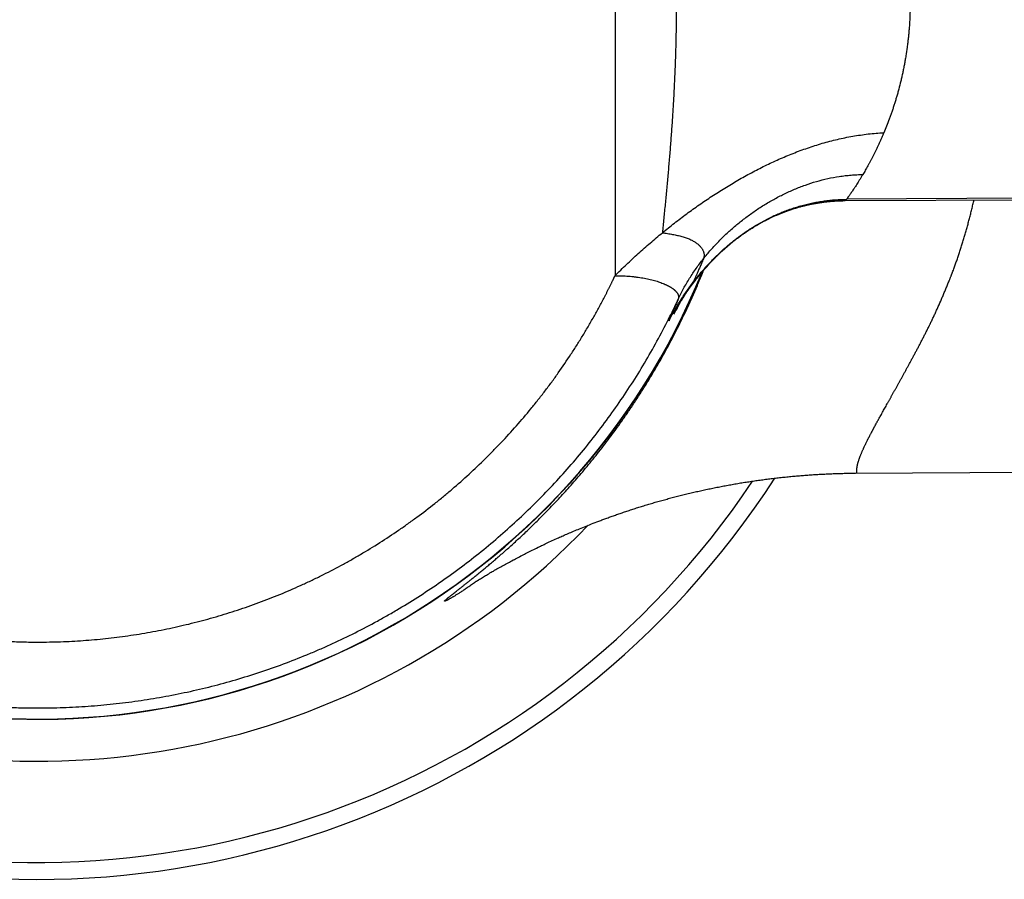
# Model space of a CAD drawing. Header units: millimetres. Extents: x -9 to 371, y -43 to 401.
# Tile 16 of 32: x 217 to 246, y 65 to 90. Entities that reach past the tile are written whole.
import ezdxf

# ---------------------------------------------------------------- set-up
doc = ezdxf.new("R2010")
doc.units = ezdxf.units.MM
doc.header["$LTSCALE"] = 23.1
doc.layers.get('0').update_dxf_attribs({"linetype": 'CONTINUOUS'})

msp = doc.modelspace()

# ---------------------------------------------------------------- linework, layer by layer
at = {"color": 9, "linetype": 'CONTINUOUS'}
for p, q in [((234.904, 98.689), (234.904, 82.473)), ((318.305, 85.233), (241.768, 84.736)), ((236.774, 81.573), (236.779, 81.581))]:
    msp.add_line(p, q, dxfattribs=at)
at = {"color": 7, "linetype": 'CONTINUOUS'}
for p, q in [((241.724, 84.697), (318.31, 85.071)), ((241.074, 84.652), (241.091, 84.654)), ((241.091, 84.654), (241.109, 84.657)), ((241.109, 84.657), (241.127, 84.659)), ((241.127, 84.659), (241.145, 84.661)), ((241.145, 84.661), (241.162, 84.663)), ((241.162, 84.663), (241.18, 84.665)), ((241.18, 84.665), (241.197, 84.667)), ((241.197, 84.667), (241.215, 84.669)), ((241.215, 84.669), (241.232, 84.671)), ((241.232, 84.671), (241.249, 84.672)), ((241.249, 84.672), (241.266, 84.674)), ((241.266, 84.674), (241.283, 84.676)), ((241.283, 84.676), (241.309, 84.678)), ((241.309, 84.678), (241.334, 84.68)), ((241.334, 84.68), (241.36, 84.682)), ((241.36, 84.682), (241.385, 84.684)), ((241.385, 84.684), (241.41, 84.686)), ((241.41, 84.686), (241.435, 84.687)), ((241.435, 84.687), (241.46, 84.689)), ((241.46, 84.689), (241.485, 84.69)), ((241.485, 84.69), (241.51, 84.691)), ((241.51, 84.691), (241.535, 84.692)), ((241.535, 84.692), (241.559, 84.693)), ((241.559, 84.693), (241.584, 84.694)), ((241.584, 84.694), (241.609, 84.695)), ((241.609, 84.695), (241.634, 84.696)), ((241.634, 84.696), (241.658, 84.696)), ((241.658, 84.696), (241.683, 84.697)), ((241.683, 84.697), (241.699, 84.697)), ((241.699, 84.697), (241.724, 84.697)), ((239.917, 84.359), (239.943, 84.368)), ((239.943, 84.368), (239.969, 84.378)), ((239.969, 84.378), (239.995, 84.388)), ((239.995, 84.388), (240.022, 84.397)), ((240.022, 84.397), (240.049, 84.407)), ((240.049, 84.407), (240.076, 84.416)), ((240.076, 84.416), (240.104, 84.426)), ((240.104, 84.426), (240.131, 84.435)), ((240.131, 84.435), (240.159, 84.444)), ((240.159, 84.444), (240.186, 84.453)), ((240.186, 84.453), (240.214, 84.462)), ((240.214, 84.462), (240.241, 84.47)), ((240.241, 84.47), (240.268, 84.478)), ((240.268, 84.478), (240.295, 84.486)), ((240.295, 84.486), (240.322, 84.494)), ((240.322, 84.494), (240.348, 84.502)), ((240.348, 84.502), (240.374, 84.509)), ((240.374, 84.509), (240.4, 84.516)), ((240.4, 84.516), (240.426, 84.523)), ((240.426, 84.523), (240.451, 84.53)), ((240.451, 84.53), (240.475, 84.536)), ((240.475, 84.536), (240.5, 84.542)), ((240.5, 84.542), (240.524, 84.548)), ((240.524, 84.548), (240.547, 84.554)), ((240.547, 84.554), (240.571, 84.56)), ((240.571, 84.56), (240.594, 84.565)), ((240.594, 84.565), (240.616, 84.57)), ((240.616, 84.57), (240.639, 84.575)), ((240.639, 84.575), (240.661, 84.58)), ((240.661, 84.58), (240.682, 84.585)), ((240.682, 84.585), (240.704, 84.589)), ((240.704, 84.589), (240.725, 84.594)), ((240.725, 84.594), (240.746, 84.598)), ((240.746, 84.598), (240.767, 84.602)), ((240.767, 84.602), (240.787, 84.606)), ((240.787, 84.606), (240.808, 84.61)), ((240.808, 84.61), (240.828, 84.613)), ((240.828, 84.613), (240.848, 84.617)), ((240.848, 84.617), (240.867, 84.62)), ((240.867, 84.62), (240.887, 84.624)), ((240.887, 84.624), (240.906, 84.627)), ((240.906, 84.627), (240.925, 84.63)), ((240.925, 84.63), (240.944, 84.633)), ((240.944, 84.633), (240.963, 84.636)), ((240.963, 84.636), (240.982, 84.639)), ((240.982, 84.639), (241.001, 84.642)), ((241.001, 84.642), (241.019, 84.644)), ((241.019, 84.644), (241.037, 84.647)), ((241.037, 84.647), (241.055, 84.65)), ((241.055, 84.65), (241.074, 84.652)), ((239.282, 84.066), (239.299, 84.075)), ((239.299, 84.075), (239.316, 84.085)), ((239.316, 84.085), (239.333, 84.094)), ((239.333, 84.094), (239.351, 84.103)), ((239.351, 84.103), (239.368, 84.112)), ((239.368, 84.112), (239.386, 84.121)), ((239.386, 84.121), (239.404, 84.131)), ((239.404, 84.131), (239.423, 84.14)), ((239.423, 84.14), (239.441, 84.149)), ((239.441, 84.149), (239.46, 84.158)), ((239.46, 84.158), (239.479, 84.168)), ((239.479, 84.168), (239.498, 84.177)), ((239.498, 84.177), (239.517, 84.186)), ((239.517, 84.186), (239.537, 84.196)), ((239.537, 84.196), (239.556, 84.205)), ((239.556, 84.205), (239.576, 84.214)), ((239.576, 84.214), (239.597, 84.224)), ((239.597, 84.224), (239.617, 84.233)), ((239.617, 84.233), (239.638, 84.243)), ((239.638, 84.243), (239.66, 84.252)), ((239.66, 84.252), (239.681, 84.262)), ((239.681, 84.262), (239.703, 84.271)), ((239.703, 84.271), (239.725, 84.281)), ((239.725, 84.281), (239.748, 84.29)), ((239.748, 84.29), (239.771, 84.3)), ((239.771, 84.3), (239.794, 84.31)), ((239.794, 84.31), (239.818, 84.32)), ((239.818, 84.32), (239.842, 84.329)), ((239.842, 84.329), (239.867, 84.339)), ((239.867, 84.339), (239.892, 84.349)), ((239.892, 84.349), (239.917, 84.359)), ((238.791, 83.767), (238.812, 83.782)), ((238.812, 83.782), (238.834, 83.796)), ((238.863, 83.815), (238.884, 83.83)), ((238.884, 83.83), (238.906, 83.844)), ((238.906, 83.844), (238.928, 83.858)), ((238.928, 83.858), (238.951, 83.872)), ((238.951, 83.872), (238.973, 83.886)), ((238.973, 83.886), (238.995, 83.9)), ((238.995, 83.9), (239.018, 83.914)), ((239.018, 83.914), (239.041, 83.928)), ((239.041, 83.928), (239.056, 83.937)), ((239.056, 83.937), (239.072, 83.947)), ((239.072, 83.947), (239.087, 83.956)), ((239.087, 83.956), (239.103, 83.965)), ((239.103, 83.965), (239.118, 83.974)), ((239.118, 83.974), (239.134, 83.984)), ((239.134, 83.984), (239.15, 83.993)), ((239.15, 83.993), (239.166, 84.002)), ((239.166, 84.002), (239.182, 84.011)), ((239.182, 84.011), (239.199, 84.02)), ((239.199, 84.02), (239.215, 84.029)), ((239.215, 84.029), (239.231, 84.039)), ((239.231, 84.039), (239.248, 84.048)), ((239.248, 84.048), (239.265, 84.057)), ((239.265, 84.057), (239.282, 84.066)), ((238.396, 83.475), (238.416, 83.491)), ((238.416, 83.491), (238.437, 83.507)), ((238.437, 83.507), (238.457, 83.523)), ((238.457, 83.523), (238.478, 83.539)), ((238.478, 83.539), (238.498, 83.555)), ((238.498, 83.555), (238.519, 83.571)), ((238.519, 83.571), (238.539, 83.587)), ((238.539, 83.587), (238.56, 83.602)), ((238.56, 83.602), (238.58, 83.618)), ((238.58, 83.618), (238.601, 83.633)), ((238.601, 83.633), (238.622, 83.648)), ((238.622, 83.648), (238.643, 83.663)), ((238.643, 83.663), (238.664, 83.679)), ((238.664, 83.679), (238.685, 83.694)), ((238.685, 83.694), (238.706, 83.708)), ((238.706, 83.708), (238.727, 83.723)), ((238.727, 83.723), (238.748, 83.738)), ((238.748, 83.738), (238.769, 83.753)), ((238.769, 83.753), (238.791, 83.767)), ((238.063, 83.187), (238.076, 83.199)), ((238.076, 83.199), (238.096, 83.217)), ((238.096, 83.217), (238.116, 83.235)), ((238.116, 83.235), (238.136, 83.253)), ((238.136, 83.253), (238.155, 83.271)), ((238.155, 83.271), (238.175, 83.288)), ((238.175, 83.288), (238.195, 83.306)), ((238.195, 83.306), (238.215, 83.323)), ((238.215, 83.323), (238.235, 83.341)), ((238.235, 83.341), (238.255, 83.358)), ((238.255, 83.358), (238.275, 83.375)), ((238.275, 83.375), (238.295, 83.392)), ((238.295, 83.392), (238.315, 83.409)), ((238.315, 83.409), (238.335, 83.425)), ((238.335, 83.425), (238.356, 83.442)), ((238.356, 83.442), (238.376, 83.458)), ((238.376, 83.458), (238.396, 83.475)), ((237.773, 82.9), (237.792, 82.92)), ((237.792, 82.92), (237.811, 82.94)), ((237.811, 82.94), (237.83, 82.96)), ((237.83, 82.96), (237.849, 82.979)), ((237.849, 82.979), (237.868, 82.999)), ((237.868, 82.999), (237.888, 83.018)), ((237.888, 83.018), (237.907, 83.037)), ((237.907, 83.037), (237.926, 83.056)), ((237.926, 83.056), (237.946, 83.075)), ((237.946, 83.075), (237.965, 83.094)), ((237.965, 83.094), (237.985, 83.113)), ((237.985, 83.113), (238.004, 83.132)), ((238.004, 83.132), (238.024, 83.15)), ((238.024, 83.15), (238.044, 83.169)), ((238.044, 83.169), (238.063, 83.187)), ((237.498, 82.595), (237.515, 82.615)), ((237.515, 82.615), (237.533, 82.636)), ((237.533, 82.636), (237.551, 82.656)), ((237.551, 82.656), (237.568, 82.677)), ((237.568, 82.677), (237.586, 82.697)), ((237.586, 82.697), (237.604, 82.718)), ((237.604, 82.718), (237.623, 82.738)), ((237.623, 82.738), (237.641, 82.759)), ((237.641, 82.759), (237.66, 82.779)), ((237.66, 82.779), (237.678, 82.799)), ((237.678, 82.799), (237.697, 82.82)), ((237.697, 82.82), (237.716, 82.84)), ((237.716, 82.84), (237.735, 82.86)), ((237.735, 82.86), (237.754, 82.88)), ((237.754, 82.88), (237.773, 82.9)), ((237.263, 82.304), (237.279, 82.325)), ((237.279, 82.325), (237.296, 82.347)), ((237.296, 82.347), (237.314, 82.369)), ((237.314, 82.369), (237.327, 82.386)), ((237.327, 82.386), (237.341, 82.404)), ((237.341, 82.404), (237.356, 82.422)), ((237.356, 82.422), (237.37, 82.44)), ((237.37, 82.44), (237.385, 82.459)), ((237.385, 82.459), (237.4, 82.477)), ((237.4, 82.477), (237.416, 82.497)), ((237.416, 82.497), (237.432, 82.516)), ((237.432, 82.516), (237.448, 82.535)), ((237.448, 82.535), (237.465, 82.555)), ((237.465, 82.555), (237.481, 82.575)), ((237.481, 82.575), (237.498, 82.595)), ((237.051, 82.012), (237.066, 82.033)), ((237.066, 82.033), (237.079, 82.052)), ((237.079, 82.052), (237.092, 82.071)), ((237.092, 82.071), (237.106, 82.09)), ((237.106, 82.09), (237.12, 82.109)), ((237.12, 82.109), (237.134, 82.13)), ((237.134, 82.13), (237.149, 82.15)), ((237.149, 82.15), (237.165, 82.172)), ((237.165, 82.172), (237.181, 82.194)), ((237.181, 82.194), (237.194, 82.211)), ((237.194, 82.211), (237.208, 82.23)), ((237.208, 82.23), (237.221, 82.248)), ((237.221, 82.248), (237.236, 82.268)), ((237.236, 82.268), (237.248, 82.283)), ((237.248, 82.283), (237.263, 82.304)), ((236.868, 81.732), (236.88, 81.751)), ((236.88, 81.751), (236.893, 81.771)), ((236.893, 81.771), (236.906, 81.792)), ((236.906, 81.792), (236.917, 81.81)), ((236.917, 81.81), (236.93, 81.829)), ((236.93, 81.829), (236.942, 81.849)), ((236.942, 81.849), (236.956, 81.87)), ((236.956, 81.87), (236.969, 81.891)), ((236.969, 81.891), (236.984, 81.912)), ((236.984, 81.912), (236.996, 81.931)), ((236.996, 81.931), (237.009, 81.951)), ((237.009, 81.951), (237.023, 81.97)), ((237.023, 81.97), (237.037, 81.991)), ((237.037, 81.991), (237.051, 82.012)), ((236.774, 81.573), (236.775, 81.575)), ((236.775, 81.575), (236.779, 81.582)), ((236.779, 81.582), (236.785, 81.592)), ((236.785, 81.592), (236.793, 81.606)), ((236.793, 81.606), (236.802, 81.622)), ((236.802, 81.622), (236.813, 81.64)), ((236.813, 81.64), (236.823, 81.658)), ((236.823, 81.658), (236.834, 81.675)), ((236.834, 81.675), (236.845, 81.694)), ((236.845, 81.694), (236.857, 81.714)), ((236.857, 81.714), (236.868, 81.732)), ((242.033, 76.62), (368.4, 77.34)), ((233.949, 75.012), (233.998, 75.031)), ((233.998, 75.031), (234.048, 75.051)), ((234.048, 75.051), (234.099, 75.072)), ((234.099, 75.072), (234.15, 75.092)), ((234.15, 75.092), (234.203, 75.113)), ((234.203, 75.113), (234.257, 75.134)), ((234.257, 75.134), (234.312, 75.155)), ((233.261, 74.719), (233.295, 74.734)), ((233.295, 74.734), (233.33, 74.749)), ((233.33, 74.749), (233.365, 74.765)), ((233.365, 74.765), (233.401, 74.781)), ((233.401, 74.781), (233.438, 74.797)), ((233.438, 74.797), (233.476, 74.813)), ((233.476, 74.813), (233.514, 74.83)), ((233.514, 74.83), (233.554, 74.847)), ((233.554, 74.847), (233.594, 74.864)), ((233.594, 74.864), (233.635, 74.881)), ((233.635, 74.881), (233.677, 74.899)), ((233.677, 74.899), (233.72, 74.917)), ((233.72, 74.917), (233.764, 74.935)), ((233.764, 74.935), (233.809, 74.954)), ((233.809, 74.954), (233.854, 74.973)), ((233.854, 74.973), (233.901, 74.992)), ((233.901, 74.992), (233.949, 75.012)), ((232.623, 74.421), (232.657, 74.438)), ((232.657, 74.438), (232.691, 74.454)), ((232.691, 74.454), (232.726, 74.471)), ((232.726, 74.471), (232.762, 74.488)), ((232.762, 74.488), (232.799, 74.506)), ((232.799, 74.506), (232.837, 74.524)), ((232.837, 74.524), (232.876, 74.542)), ((232.876, 74.542), (232.916, 74.561)), ((232.916, 74.561), (232.956, 74.58)), ((232.956, 74.58), (232.999, 74.599)), ((232.999, 74.599), (233.042, 74.619)), ((233.042, 74.619), (233.086, 74.64)), ((233.086, 74.64), (233.132, 74.661)), ((233.195, 74.689), (233.228, 74.704)), ((233.228, 74.704), (233.261, 74.719)), ((232.072, 74.144), (232.113, 74.165)), ((232.113, 74.165), (232.146, 74.183)), ((232.146, 74.183), (232.181, 74.2)), ((232.181, 74.2), (232.216, 74.218)), ((232.216, 74.218), (232.253, 74.237)), ((232.253, 74.237), (232.29, 74.256)), ((232.29, 74.256), (232.328, 74.276)), ((232.328, 74.276), (232.368, 74.295)), ((232.368, 74.295), (232.409, 74.316)), ((232.409, 74.316), (232.451, 74.337)), ((232.451, 74.337), (232.494, 74.358)), ((232.494, 74.358), (232.537, 74.379)), ((232.537, 74.379), (232.58, 74.4)), ((232.58, 74.4), (232.623, 74.421)), ((231.514, 73.842), (231.552, 73.863)), ((231.552, 73.863), (231.587, 73.883)), ((231.587, 73.883), (231.623, 73.903)), ((231.623, 73.903), (231.661, 73.924)), ((231.661, 73.924), (231.7, 73.945)), ((231.7, 73.945), (231.735, 73.964)), ((231.735, 73.964), (231.771, 73.984)), ((231.771, 73.984), (231.809, 74.004)), ((231.809, 74.004), (231.848, 74.025)), ((231.848, 74.025), (231.888, 74.047)), ((231.888, 74.047), (231.922, 74.065)), ((231.922, 74.065), (231.958, 74.084)), ((231.958, 74.084), (231.995, 74.104)), ((231.995, 74.104), (232.033, 74.124)), ((232.033, 74.124), (232.072, 74.144)), ((231.001, 73.543), (231.033, 73.563)), ((231.033, 73.563), (231.064, 73.581)), ((231.064, 73.581), (231.096, 73.6)), ((231.096, 73.6), (231.128, 73.619)), ((231.128, 73.619), (231.162, 73.639)), ((231.162, 73.639), (231.197, 73.66)), ((231.197, 73.66), (231.233, 73.681)), ((231.233, 73.681), (231.265, 73.7)), ((231.265, 73.7), (231.299, 73.719)), ((231.299, 73.719), (231.333, 73.739)), ((231.333, 73.739), (231.368, 73.759)), ((231.368, 73.759), (231.404, 73.78)), ((231.404, 73.78), (231.442, 73.801)), ((231.442, 73.801), (231.477, 73.821)), ((231.477, 73.821), (231.514, 73.842)), ((230.723, 73.37), (230.727, 73.372)), ((230.727, 73.372), (230.739, 73.38)), ((230.739, 73.38), (230.758, 73.392)), ((230.758, 73.392), (230.78, 73.406)), ((230.78, 73.406), (230.803, 73.421)), ((230.803, 73.421), (230.827, 73.436)), ((230.827, 73.436), (230.853, 73.452)), ((230.853, 73.452), (230.881, 73.47)), ((230.881, 73.47), (230.911, 73.488)), ((230.911, 73.488), (230.942, 73.507)), ((230.942, 73.507), (230.974, 73.526)), ((230.974, 73.526), (231.001, 73.543))]:
    msp.add_line(p, q, dxfattribs=at)
for points in [[(238.834, 83.796), (238.855, 83.811), (238.863, 83.815)], [(234.312, 75.155), (234.369, 75.177), (234.397, 75.188), (234.426, 75.198), (234.455, 75.209), (234.484, 75.22), (234.513, 75.231), (234.543, 75.243), (234.573, 75.254), (234.603, 75.265), (234.634, 75.276), (234.665, 75.287), (234.696, 75.299), (234.727, 75.31), (234.758, 75.321), (234.79, 75.333), (234.822, 75.344), (234.854, 75.356), (234.887, 75.367), (234.919, 75.379), (234.952, 75.39), (234.985, 75.402), (235.018, 75.413), (235.052, 75.425), (235.086, 75.436), (235.12, 75.448), (235.154, 75.46), (235.188, 75.471), (235.222, 75.483), (235.257, 75.494), (235.292, 75.506), (235.327, 75.517), (235.362, 75.529), (235.398, 75.541), (235.433, 75.552), (235.469, 75.564), (235.505, 75.575), (235.541, 75.587), (235.577, 75.598), (235.614, 75.61), (235.65, 75.621), (235.687, 75.633), (235.723, 75.644), (235.76, 75.655), (235.797, 75.667), (235.835, 75.678), (235.872, 75.689), (235.909, 75.7), (235.947, 75.712), (235.985, 75.723), (236.022, 75.734), (236.06, 75.745), (236.098, 75.756), (236.136, 75.767), (236.175, 75.778), (236.213, 75.789), (236.251, 75.8), (236.29, 75.811), (236.329, 75.821), (236.368, 75.832), (236.406, 75.843), (236.445, 75.853), (236.484, 75.864), (236.523, 75.874), (236.562, 75.885), (236.602, 75.895), (236.641, 75.905), (236.68, 75.916), (236.72, 75.926), (236.759, 75.936), (236.799, 75.946), (236.838, 75.956), (236.878, 75.966), (236.918, 75.976), (236.958, 75.986), (236.997, 75.996), (237.037, 76.005), (237.077, 76.015), (237.117, 76.024), (237.157, 76.034), (237.197, 76.043), (237.237, 76.053), (237.278, 76.062), (237.318, 76.071), (237.358, 76.08), (237.398, 76.089), (237.439, 76.098), (237.479, 76.107), (237.52, 76.116), (237.56, 76.125), (237.601, 76.134), (237.641, 76.142), (237.682, 76.151), (237.722, 76.159), (237.763, 76.168), (237.804, 76.176), (237.845, 76.184), (237.885, 76.193), (237.926, 76.201), (237.967, 76.209), (238.008, 76.217), (238.049, 76.225), (238.09, 76.233), (238.13, 76.24), (238.171, 76.248), (238.212, 76.256), (238.254, 76.263), (238.295, 76.271), (238.336, 76.278), (238.377, 76.285), (238.418, 76.293), (238.459, 76.3), (238.5, 76.307), (238.541, 76.314), (238.583, 76.321), (238.624, 76.328), (238.665, 76.334), (238.706, 76.341), (238.748, 76.348), (238.789, 76.354), (238.83, 76.361), (238.872, 76.367), (238.913, 76.373), (238.954, 76.379), (238.996, 76.386), (239.037, 76.392), (239.079, 76.398), (239.12, 76.404), (239.162, 76.409), (239.203, 76.415), (239.245, 76.421), (239.286, 76.426), (239.328, 76.432), (239.369, 76.437), (239.411, 76.443), (239.452, 76.448), (239.494, 76.453), (239.536, 76.458), (239.577, 76.463), (239.619, 76.468), (239.66, 76.473), (239.702, 76.478), (239.744, 76.483), (239.785, 76.487), (239.827, 76.492), (239.869, 76.497), (239.91, 76.501), (239.952, 76.505), (239.994, 76.51), (240.035, 76.514), (240.077, 76.518), (240.119, 76.522), (240.161, 76.526), (240.202, 76.53), (240.244, 76.533), (240.286, 76.537), (240.328, 76.541), (240.369, 76.544), (240.411, 76.548), (240.453, 76.551), (240.494, 76.554), (240.536, 76.557), (240.578, 76.561), (240.62, 76.564), (240.661, 76.567), (240.703, 76.57), (240.745, 76.572), (240.787, 76.575), (240.828, 76.578), (240.87, 76.58), (240.912, 76.583), (240.953, 76.585), (240.995, 76.588), (241.037, 76.59), (241.079, 76.592), (241.12, 76.594), (241.162, 76.596), (241.204, 76.598), (241.245, 76.6), (241.287, 76.602), (241.328, 76.603), (241.37, 76.605), (241.412, 76.606), (241.453, 76.608), (241.495, 76.609), (241.536, 76.611), (241.578, 76.612), (241.619, 76.613), (241.661, 76.614), (241.702, 76.615), (241.744, 76.616), (241.785, 76.617), (241.826, 76.617), (241.868, 76.618), (241.909, 76.619), (241.95, 76.619), (241.992, 76.62), (242.033, 76.62)], [(233.132, 74.661), (233.179, 74.682), (233.195, 74.689)]]:
    msp.add_lwpolyline(points, dxfattribs=at)
for radius, start, end in [(26, 32.8667, 327.1332), (22.5, 43.5676, 316.4324), (21.247, 22.125, 337.8697)]:
    msp.add_arc((217.801, 90.581), radius, start, end, dxfattribs=at)
at = {"color": 9, "linetype": 'CONTINUOUS'}
for centre, radius, start, end in [((217.801, 90.581), 25.5, 33.8307, 326.1693), ((217.801, 90.581), 21.256, 22.048, 337.9467), ((242.897, 78.305), 6.941, 151.9125, 154.1452)]:
    msp.add_arc(centre, radius, start, end, dxfattribs=at)
for points, knots in [([(217.801, 111.502), (217.629, 111.502), (217.287, 111.498), (216.774, 111.479), (216.261, 111.447), (215.75, 111.403), (215.239, 111.347), (214.731, 111.277), (214.224, 111.196), (213.719, 111.102), (213.216, 110.995), (212.717, 110.877), (212.22, 110.746), (211.727, 110.603), (211.238, 110.448), (210.752, 110.281), (210.271, 110.102), (209.794, 109.911), (209.322, 109.709), (208.855, 109.495), (208.394, 109.27), (207.938, 109.033), (207.488, 108.785), (207.045, 108.527), (206.607, 108.257), (206.177, 107.977), (205.754, 107.687), (205.337, 107.386), (204.929, 107.075), (204.528, 106.754), (204.135, 106.424), (203.75, 106.083), (203.374, 105.734), (203.007, 105.375), (202.648, 105.008), (202.299, 104.631), (201.959, 104.247), (201.628, 103.854), (201.307, 103.453), (200.996, 103.044), (200.696, 102.628), (200.405, 102.205), (200.125, 101.774), (199.856, 101.337), (199.597, 100.893), (199.35, 100.444), (199.113, 99.988), (198.888, 99.526), (198.674, 99.059), (198.472, 98.587), (198.281, 98.111), (198.102, 97.629), (197.935, 97.144), (197.78, 96.654), (197.637, 96.161), (197.506, 95.664), (197.388, 95.165), (197.281, 94.662), (197.188, 94.158), (197.106, 93.651), (197.037, 93.142), (196.98, 92.631), (196.936, 92.12), (196.905, 91.607), (196.886, 91.094), (196.88, 90.581), (196.886, 90.067), (196.905, 89.554), (196.936, 89.041), (196.98, 88.53), (197.037, 88.019), (197.106, 87.511), (197.188, 87.004), (197.281, 86.499), (197.388, 85.996), (197.506, 85.497), (197.637, 85), (197.78, 84.507), (197.935, 84.018), (198.102, 83.532), (198.281, 83.051), (198.472, 82.574), (198.674, 82.102), (198.888, 81.635), (199.113, 81.174), (199.35, 80.718), (199.597, 80.268), (199.856, 79.824), (200.125, 79.387), (200.405, 78.957), (200.696, 78.533), (200.996, 78.117), (201.307, 77.708), (201.628, 77.307), (201.959, 76.915), (202.299, 76.53), (202.648, 76.154), (203.007, 75.786), (203.374, 75.427), (203.75, 75.078), (204.135, 74.738), (204.528, 74.407), (204.929, 74.086), (205.337, 73.775), (205.754, 73.474), (206.177, 73.184), (206.607, 72.904), (207.045, 72.634), (207.488, 72.376), (207.938, 72.128), (208.394, 71.892), (208.855, 71.666), (209.322, 71.453), (209.794, 71.25), (210.271, 71.06), (210.752, 70.881), (211.238, 70.714), (211.727, 70.558), (212.22, 70.415), (212.717, 70.285), (213.216, 70.166), (213.719, 70.059), (214.224, 69.965), (214.731, 69.884), (215.239, 69.815), (215.75, 69.758), (216.261, 69.714), (216.774, 69.683), (217.287, 69.664), (217.629, 69.659), (217.801, 69.659)], [0, 0, 0, 0, 0.007813, 0.015625, 0.023438, 0.031251, 0.039064, 0.046876, 0.054689, 0.062502, 0.070314, 0.078127, 0.08594, 0.093752, 0.101565, 0.109377, 0.11719, 0.125002, 0.132815, 0.140627, 0.14844, 0.156252, 0.164065, 0.171877, 0.179689, 0.187502, 0.195314, 0.203126, 0.210939, 0.218751, 0.226563, 0.234375, 0.242188, 0.25, 0.257812, 0.265625, 0.273437, 0.281249, 0.289061, 0.296874, 0.304686, 0.312498, 0.320311, 0.328123, 0.335935, 0.343748, 0.35156, 0.359373, 0.367185, 0.374998, 0.38281, 0.390623, 0.398435, 0.406248, 0.41406, 0.421873, 0.429686, 0.437498, 0.445311, 0.453124, 0.460936, 0.468749, 0.476562, 0.484375, 0.492187, 0.5, 0.507813, 0.515625, 0.523438, 0.531251, 0.539064, 0.546876, 0.554689, 0.562502, 0.570314, 0.578127, 0.58594, 0.593752, 0.601565, 0.609377, 0.61719, 0.625002, 0.632815, 0.640627, 0.64844, 0.656252, 0.664065, 0.671877, 0.679689, 0.687502, 0.695314, 0.703126, 0.710939, 0.718751, 0.726563, 0.734375, 0.742188, 0.75, 0.757812, 0.765625, 0.773437, 0.781249, 0.789061, 0.796874, 0.804686, 0.812498, 0.820311, 0.828123, 0.835935, 0.843748, 0.85156, 0.859373, 0.867185, 0.874998, 0.88281, 0.890623, 0.898435, 0.906248, 0.91406, 0.921873, 0.929686, 0.937498, 0.945311, 0.953124, 0.960936, 0.968749, 0.976562, 0.984375, 0.992187, 1, 1, 1, 1]), ([(217.801, 109.549), (217.491, 109.549), (216.871, 109.534), (215.943, 109.465), (215.174, 109.37), (214.562, 109.271), (214.105, 109.186), (213.65, 109.089), (213.197, 108.981), (212.748, 108.862), (212.301, 108.732), (211.858, 108.591), (211.419, 108.44), (210.983, 108.277), (210.552, 108.104), (210.125, 107.92), (209.702, 107.726), (209.284, 107.521), (208.872, 107.306), (208.465, 107.081), (208.064, 106.847), (207.668, 106.602), (207.279, 106.348), (206.896, 106.084), (206.52, 105.811), (206.15, 105.529), (205.788, 105.237), (205.433, 104.937), (205.085, 104.629), (204.745, 104.311), (204.302, 103.878), (203.769, 103.315), (203.263, 102.727), (202.877, 102.243), (202.596, 101.872), (202.324, 101.495), (202.062, 101.111), (201.809, 100.72), (201.566, 100.324), (201.333, 99.922), (201.109, 99.514), (200.896, 99.101), (200.692, 98.683), (200.499, 98.26), (200.256, 97.69), (199.978, 96.966), (199.687, 96.083), (199.44, 95.186), (199.271, 94.429), (199.158, 93.82), (199.096, 93.437), (199.053, 93.13), (199.013, 92.823), (198.971, 92.438), (198.931, 91.974), (198.902, 91.51), (198.885, 91.046), (198.88, 90.581), (198.885, 90.116), (198.902, 89.651), (198.931, 89.187), (198.971, 88.724), (199.022, 88.261), (199.084, 87.801), (199.145, 87.418), (199.2, 87.113), (199.258, 86.808), (199.338, 86.429), (199.445, 85.977), (199.563, 85.527), (199.692, 85.08), (199.832, 84.637), (199.983, 84.197), (200.145, 83.761), (200.317, 83.329), (200.499, 82.901), (200.692, 82.478), (200.896, 82.06), (201.109, 81.647), (201.333, 81.239), (201.566, 80.837), (201.809, 80.441), (202.062, 80.051), (202.324, 79.667), (202.596, 79.289), (202.877, 78.919), (203.167, 78.555), (203.466, 78.199), (203.773, 77.85), (204.089, 77.509), (204.413, 77.175), (204.745, 76.85), (205.085, 76.533), (205.433, 76.224), (205.788, 75.924), (206.15, 75.633), (206.52, 75.35), (206.896, 75.077), (207.279, 74.814), (207.668, 74.559), (208.064, 74.315), (208.465, 74.08), (208.872, 73.855), (209.284, 73.64), (209.702, 73.436), (210.125, 73.241), (210.552, 73.058), (210.983, 72.884), (211.419, 72.722), (211.858, 72.57), (212.301, 72.429), (212.748, 72.299), (213.197, 72.18), (213.65, 72.072), (214.105, 71.976), (214.562, 71.89), (215.021, 71.816), (215.481, 71.753), (215.944, 71.702), (216.407, 71.662), (216.871, 71.633), (217.336, 71.616), (217.646, 71.612), (217.801, 71.612)], [0, 0, 0, 0, 0.015625, 0.031249, 0.046873, 0.054686, 0.062499, 0.070312, 0.078125, 0.085937, 0.09375, 0.101563, 0.109375, 0.117188, 0.125001, 0.132813, 0.140626, 0.148438, 0.156251, 0.164063, 0.171876, 0.179688, 0.1875, 0.195313, 0.203125, 0.210937, 0.21875, 0.226562, 0.234374, 0.242187, 0.249999, 0.265622, 0.281246, 0.289058, 0.296871, 0.304683, 0.312495, 0.320308, 0.32812, 0.335933, 0.343745, 0.351557, 0.35937, 0.367183, 0.374995, 0.390619, 0.406243, 0.421868, 0.437492, 0.445305, 0.453118, 0.457024, 0.46093, 0.468743, 0.476556, 0.484369, 0.492182, 0.499995, 0.507808, 0.51562, 0.523433, 0.531246, 0.539059, 0.546872, 0.554685, 0.558591, 0.562497, 0.57031, 0.578123, 0.585936, 0.593748, 0.601561, 0.609374, 0.617186, 0.624999, 0.632812, 0.640624, 0.648437, 0.656249, 0.664062, 0.671874, 0.679686, 0.687499, 0.695311, 0.703124, 0.710936, 0.718748, 0.726561, 0.734373, 0.742185, 0.749997, 0.75781, 0.765622, 0.773434, 0.781247, 0.789059, 0.796871, 0.804684, 0.812496, 0.820309, 0.828121, 0.835933, 0.843746, 0.851558, 0.859371, 0.867183, 0.874996, 0.882809, 0.890621, 0.898434, 0.906246, 0.914059, 0.921872, 0.929685, 0.937497, 0.94531, 0.953123, 0.960936, 0.968749, 0.976561, 0.984374, 0.992187, 1, 1, 1, 1]), ([(236.72, 90.581), (236.72, 90.438), (236.718, 90.152), (236.713, 89.724), (236.704, 89.295), (236.691, 88.867), (236.674, 88.439), (236.655, 88.011), (236.631, 87.583), (236.605, 87.156), (236.575, 86.729), (236.543, 86.302), (236.508, 85.875), (236.471, 85.449), (236.432, 85.022), (236.398, 84.667), (236.37, 84.383), (236.349, 84.17), (236.328, 83.957), (236.314, 83.816), (236.307, 83.745)], [0, 0, 0, 0, 0.062535, 0.125069, 0.187601, 0.25013, 0.312656, 0.375177, 0.437693, 0.500203, 0.562706, 0.625202, 0.687689, 0.750168, 0.812638, 0.8751, 0.906328, 0.937554, 0.968778, 1, 1, 1, 1]), ([(243.654, 90.581), (243.654, 90.491), (243.652, 90.311), (243.643, 90.087), (243.632, 89.908), (243.622, 89.774), (243.61, 89.641), (243.597, 89.509), (243.582, 89.378), (243.56, 89.204), (243.534, 89.031), (243.505, 88.86), (243.482, 88.734), (243.458, 88.608), (243.432, 88.484), (243.405, 88.361), (243.367, 88.2), (243.326, 88.041), (243.284, 87.884), (243.251, 87.769), (243.222, 87.674), (243.199, 87.598), (243.176, 87.524), (243.146, 87.432), (243.11, 87.324), (243.073, 87.217), (243.023, 87.077), (242.958, 86.908), (242.903, 86.775), (242.875, 86.71)], [0, 0, 0, 0, 0.067829, 0.135582, 0.169376, 0.203086, 0.236688, 0.270161, 0.303487, 0.336653, 0.402446, 0.435047, 0.467431, 0.499584, 0.531492, 0.563144, 0.59453, 0.656464, 0.68699, 0.717207, 0.747103, 0.761927, 0.776666, 0.805885, 0.834749, 0.863251, 0.89138, 0.946486, 1, 1, 1, 1]), ([(236.307, 83.745), (236.366, 83.793), (236.485, 83.89), (236.665, 84.032), (236.847, 84.171), (237.09, 84.353), (237.337, 84.53), (237.587, 84.702), (237.776, 84.828), (237.967, 84.951), (238.159, 85.072), (238.353, 85.189), (238.548, 85.304), (238.746, 85.415), (238.945, 85.524), (239.146, 85.629), (239.416, 85.764), (239.76, 85.925), (240.181, 86.101), (240.61, 86.26), (241.048, 86.4), (241.42, 86.498), (241.722, 86.564), (241.95, 86.607), (242.18, 86.644), (242.41, 86.674), (242.642, 86.696), (242.797, 86.706), (242.875, 86.71)], [0, 0, 0, 0, 0.03137, 0.062675, 0.093917, 0.125102, 0.187312, 0.218351, 0.249354, 0.280327, 0.311278, 0.342214, 0.373144, 0.404074, 0.435013, 0.465968, 0.496948, 0.559011, 0.621261, 0.683752, 0.74652, 0.809577, 0.841212, 0.872907, 0.904651, 0.936428, 0.968219, 1, 1, 1, 1]), ([(242.875, 86.71), (242.861, 86.679), (242.835, 86.618), (242.796, 86.528), (242.756, 86.44), (242.723, 86.367), (242.696, 86.31), (242.676, 86.268), (242.656, 86.226), (242.63, 86.172), (242.597, 86.105), (242.557, 86.026), (242.517, 85.949), (242.484, 85.887), (242.458, 85.837), (242.438, 85.801), (242.419, 85.766), (242.393, 85.719), (242.362, 85.663), (242.324, 85.596), (242.287, 85.532), (242.262, 85.49), (242.249, 85.469)], [0, 0, 0, 0, 0.072089, 0.143018, 0.212767, 0.281317, 0.315136, 0.348649, 0.381852, 0.414744, 0.479574, 0.543099, 0.605281, 0.666077, 0.695942, 0.725446, 0.754583, 0.783352, 0.839776, 0.894702, 0.948114, 1, 1, 1, 1]), ([(237.523, 82.972), (237.559, 83.017), (237.632, 83.107), (237.782, 83.281), (237.938, 83.45), (238.1, 83.612), (238.266, 83.77), (238.437, 83.922), (238.614, 84.067), (238.749, 84.173), (238.886, 84.275), (239.026, 84.374), (239.168, 84.47), (239.36, 84.592), (239.607, 84.737), (239.911, 84.895), (240.224, 85.037), (240.546, 85.162), (240.875, 85.269), (241.211, 85.355), (241.496, 85.408), (241.726, 85.439), (241.9, 85.456), (242.074, 85.467), (242.191, 85.469), (242.249, 85.469)], [0, 0, 0, 0, 0.031366, 0.062683, 0.125172, 0.156355, 0.187501, 0.249693, 0.280754, 0.311798, 0.342829, 0.373853, 0.404876, 0.435903, 0.497985, 0.560148, 0.622433, 0.684878, 0.747513, 0.810357, 0.873408, 0.905009, 0.936648, 0.968316, 1, 1, 1, 1]), ([(242.249, 85.469), (242.233, 85.443), (242.202, 85.392), (242.157, 85.318), (242.113, 85.248), (242.071, 85.182), (242.037, 85.129), (242.011, 85.089), (241.987, 85.052), (241.958, 85.008), (241.925, 84.959), (241.894, 84.915), (241.867, 84.875), (241.842, 84.84), (241.821, 84.81), (241.805, 84.788), (241.794, 84.772), (241.787, 84.763), (241.781, 84.754), (241.776, 84.747), (241.772, 84.741), (241.769, 84.738), (241.768, 84.736)], [0, 0, 0, 0, 0.104341, 0.203847, 0.298373, 0.387776, 0.471913, 0.511963, 0.550642, 0.623803, 0.691203, 0.75264, 0.807912, 0.856817, 0.899157, 0.934784, 0.950036, 0.963558, 0.975332, 0.985342, 0.99357, 1, 1, 1, 1]), ([(237.225, 82.284), (237.259, 82.328), (237.328, 82.416), (237.434, 82.545), (237.543, 82.671), (237.654, 82.796), (237.769, 82.917), (237.887, 83.036), (238.007, 83.152), (238.172, 83.303), (238.385, 83.483), (238.651, 83.686), (238.881, 83.842), (239.071, 83.96), (239.215, 84.044), (239.362, 84.123), (239.511, 84.199), (239.662, 84.27), (239.815, 84.336), (239.971, 84.398), (240.128, 84.454), (240.287, 84.506), (240.447, 84.553), (240.609, 84.595), (240.772, 84.632), (240.936, 84.663), (241.102, 84.689), (241.268, 84.709), (241.434, 84.724), (241.601, 84.733), (241.713, 84.736), (241.768, 84.736)], [0, 0, 0, 0, 0.031197, 0.062422, 0.093668, 0.124928, 0.156197, 0.187471, 0.218746, 0.25002, 0.31255, 0.375057, 0.437538, 0.468773, 0.500005, 0.531233, 0.56246, 0.593687, 0.624915, 0.656145, 0.68738, 0.718619, 0.749865, 0.781117, 0.812375, 0.843639, 0.874908, 0.906181, 0.937456, 0.96873, 1, 1, 1, 1]), ([(241.768, 84.736), (241.766, 84.733), (241.763, 84.729), (241.759, 84.723), (241.756, 84.719), (241.754, 84.716), (241.752, 84.713), (241.749, 84.71), (241.748, 84.707), (241.746, 84.705), (241.745, 84.703), (241.744, 84.702), (241.743, 84.701), (241.743, 84.701), (241.742, 84.7), (241.742, 84.699), (241.741, 84.699), (241.741, 84.698), (241.741, 84.698), (241.741, 84.698), (241.741, 84.698), (241.741, 84.698), (241.74, 84.698), (241.74, 84.698), (241.74, 84.697), (241.74, 84.697), (241.74, 84.697), (241.74, 84.697), (241.74, 84.697), (241.74, 84.697)], [0, 0, 0, 0, 0.233412, 0.338432, 0.4357, 0.525235, 0.607052, 0.681156, 0.747549, 0.806226, 0.857181, 0.879759, 0.900402, 0.919109, 0.935876, 0.950703, 0.963587, 0.974526, 0.983517, 0.987282, 0.99056, 0.993349, 0.995651, 0.997465, 0.998792, 0.999273, 0.999633, 0.999873, 1, 1, 1, 1]), ([(242.073, 76.62), (242.073, 76.62), (242.073, 76.62), (242.073, 76.62), (242.073, 76.62), (242.073, 76.621), (242.073, 76.621), (242.073, 76.621), (242.073, 76.621), (242.073, 76.622), (242.073, 76.622), (242.073, 76.623), (242.072, 76.625), (242.072, 76.626), (242.072, 76.629), (242.071, 76.632), (242.071, 76.635), (242.07, 76.638), (242.07, 76.64), (242.07, 76.644), (242.069, 76.65), (242.069, 76.657), (242.068, 76.664), (242.068, 76.676), (242.068, 76.689), (242.069, 76.703), (242.069, 76.715), (242.07, 76.728), (242.072, 76.741), (242.073, 76.753), (242.074, 76.762), (242.075, 76.77), (242.076, 76.778), (242.078, 76.786), (242.079, 76.794), (242.081, 76.805), (242.084, 76.82), (242.087, 76.835), (242.089, 76.848), (242.092, 76.858), (242.094, 76.868), (242.096, 76.878), (242.099, 76.888), (242.101, 76.899), (242.104, 76.91), (242.107, 76.921), (242.11, 76.932), (242.114, 76.947), (242.12, 76.967), (242.126, 76.987), (242.132, 77.004), (242.137, 77.021), (242.145, 77.044), (242.155, 77.071), (242.165, 77.099), (242.176, 77.128), (242.188, 77.158), (242.201, 77.19), (242.214, 77.222), (242.228, 77.255), (242.243, 77.289), (242.259, 77.324), (242.272, 77.354), (242.283, 77.378), (242.295, 77.403), (242.31, 77.435), (242.329, 77.474), (242.349, 77.515), (242.369, 77.556), (242.385, 77.587), (242.395, 77.608), (242.401, 77.619), (242.406, 77.63), (242.414, 77.645), (242.423, 77.663), (242.439, 77.693), (242.458, 77.731), (242.478, 77.77), (242.495, 77.801), (242.507, 77.825), (242.518, 77.845), (242.527, 77.862), (242.533, 77.874), (242.54, 77.886), (242.548, 77.903), (242.557, 77.92), (242.566, 77.937), (242.575, 77.954), (242.591, 77.984), (242.615, 78.027), (242.639, 78.071), (242.658, 78.107), (242.673, 78.134), (242.688, 78.162), (242.704, 78.19), (242.719, 78.218), (242.74, 78.256), (242.767, 78.304), (242.8, 78.363), (242.833, 78.423), (242.867, 78.484), (242.902, 78.547), (242.938, 78.61), (242.968, 78.664), (242.992, 78.707), (243.011, 78.74), (243.029, 78.774), (243.048, 78.807), (243.067, 78.841), (243.086, 78.876), (243.105, 78.91), (243.131, 78.957), (243.164, 79.016), (243.205, 79.088), (243.245, 79.161), (243.286, 79.236), (243.328, 79.311), (243.371, 79.388), (243.414, 79.466), (243.458, 79.546), (243.502, 79.626), (243.547, 79.708), (243.592, 79.791), (243.638, 79.875), (243.685, 79.961), (243.732, 80.047), (243.779, 80.136), (243.827, 80.225), (243.875, 80.315), (243.924, 80.407), (243.972, 80.501), (244.021, 80.595), (244.07, 80.691), (244.111, 80.771), (244.144, 80.837), (244.168, 80.886), (244.193, 80.936), (244.214, 80.977), (244.23, 81.011), (244.247, 81.044), (244.267, 81.087), (244.292, 81.138), (244.325, 81.206), (244.366, 81.293), (244.415, 81.398), (244.48, 81.541), (244.544, 81.685), (244.607, 81.832), (244.655, 81.943), (244.694, 82.037), (244.726, 82.113), (244.749, 82.171), (244.773, 82.228), (244.792, 82.276), (244.808, 82.315), (244.82, 82.344), (244.831, 82.374), (244.843, 82.403), (244.854, 82.432), (244.866, 82.462), (244.877, 82.491), (244.893, 82.531), (244.912, 82.581), (244.934, 82.641), (244.957, 82.701), (244.986, 82.782), (245.023, 82.884), (245.066, 83.007), (245.108, 83.132), (245.149, 83.258), (245.189, 83.385), (245.229, 83.513), (245.267, 83.643), (245.305, 83.773), (245.342, 83.905), (245.378, 84.038), (245.408, 84.149), (245.431, 84.239), (245.448, 84.306), (245.465, 84.374), (245.487, 84.465), (245.514, 84.579), (245.536, 84.67), (245.546, 84.716)], [0, 0, 0, 0, 0.000011, 0.000023, 0.000037, 0.000056, 0.000078, 0.000106, 0.000138, 0.000176, 0.000268, 0.000381, 0.000515, 0.000669, 0.00104, 0.001494, 0.001752, 0.002031, 0.002331, 0.002651, 0.003357, 0.004148, 0.005025, 0.005989, 0.008183, 0.009416, 0.010741, 0.012159, 0.013673, 0.015284, 0.016126, 0.016992, 0.017884, 0.018801, 0.019743, 0.02071, 0.022722, 0.024839, 0.025936, 0.02706, 0.028211, 0.029389, 0.030595, 0.031828, 0.033089, 0.034378, 0.035696, 0.037042, 0.039821, 0.042719, 0.044214, 0.045739, 0.048882, 0.052151, 0.055547, 0.059073, 0.062729, 0.066517, 0.070439, 0.074497, 0.078692, 0.083026, 0.0875, 0.08979, 0.092115, 0.096874, 0.101778, 0.106827, 0.11202, 0.117359, 0.118716, 0.120082, 0.121458, 0.122843, 0.12564, 0.128475, 0.134256, 0.140184, 0.143203, 0.146258, 0.14935, 0.15091, 0.152479, 0.154057, 0.155644, 0.158848, 0.160464, 0.162089, 0.165368, 0.172042, 0.178872, 0.182344, 0.185856, 0.189406, 0.192994, 0.19662, 0.200284, 0.207727, 0.215322, 0.223072, 0.230976, 0.239036, 0.24725, 0.255618, 0.259859, 0.264138, 0.268455, 0.272811, 0.277204, 0.281637, 0.286109, 0.290619, 0.299756, 0.309048, 0.318494, 0.328096, 0.337852, 0.347764, 0.357832, 0.368056, 0.378435, 0.388969, 0.399657, 0.410496, 0.421486, 0.432626, 0.443914, 0.455348, 0.466927, 0.478649, 0.490512, 0.502516, 0.51466, 0.526944, 0.533137, 0.539366, 0.545629, 0.551926, 0.555087, 0.558256, 0.564619, 0.571014, 0.577441, 0.590392, 0.603471, 0.616677, 0.643469, 0.657054, 0.670763, 0.684596, 0.691559, 0.698553, 0.705577, 0.712632, 0.71617, 0.719717, 0.72327, 0.726832, 0.730401, 0.733977, 0.73756, 0.74115, 0.748351, 0.75558, 0.762836, 0.77012, 0.784767, 0.79952, 0.814376, 0.829335, 0.844392, 0.859548, 0.874799, 0.890144, 0.90558, 0.921105, 0.936717, 0.944556, 0.952415, 0.960295, 0.968196, 0.984058, 1, 1, 1, 1]), ([(234.904, 82.473), (234.96, 82.529), (235.073, 82.64), (235.244, 82.805), (235.417, 82.968), (235.592, 83.128), (235.768, 83.286), (235.946, 83.441), (236.126, 83.594), (236.246, 83.695), (236.307, 83.745)], [0, 0, 0, 0, 0.125579, 0.251097, 0.376482, 0.501679, 0.62665, 0.751369, 0.875821, 1, 1, 1, 1]), ([(236.307, 83.745), (236.333, 83.741), (236.385, 83.734), (236.462, 83.723), (236.537, 83.711), (236.612, 83.698), (236.684, 83.684), (236.755, 83.669), (236.823, 83.653), (236.889, 83.635), (236.952, 83.616), (237.013, 83.596), (237.07, 83.574), (237.125, 83.551), (237.176, 83.527), (237.224, 83.501), (237.268, 83.474), (237.31, 83.446), (237.347, 83.418), (237.382, 83.389), (237.413, 83.359), (237.441, 83.328), (237.465, 83.298), (237.486, 83.267), (237.501, 83.241), (237.511, 83.22), (237.52, 83.2), (237.529, 83.175), (237.538, 83.144), (237.543, 83.114), (237.545, 83.085), (237.544, 83.056), (237.54, 83.027), (237.533, 82.999), (237.526, 82.981), (237.523, 82.972)], [0, 0, 0, 0, 0.048711, 0.096814, 0.144215, 0.190809, 0.236486, 0.281127, 0.324618, 0.36685, 0.407732, 0.447196, 0.485198, 0.521718, 0.556751, 0.590312, 0.622421, 0.653108, 0.682402, 0.710338, 0.736955, 0.762302, 0.786437, 0.809428, 0.831359, 0.841957, 0.852326, 0.872426, 0.891782, 0.91052, 0.928777, 0.946699, 0.964439, 0.982154, 1, 1, 1, 1]), ([(236.775, 81.772), (236.8, 81.826), (236.852, 81.932), (236.934, 82.09), (237.022, 82.244), (237.144, 82.446), (237.308, 82.692), (237.45, 82.88), (237.523, 82.972)], [0, 0, 0, 0, 0.125449, 0.250849, 0.376146, 0.5013, 0.751049, 1, 1, 1, 1]), ([(237.523, 82.972), (237.513, 82.949), (237.495, 82.905), (237.468, 82.84), (237.441, 82.778), (237.409, 82.702), (237.378, 82.631), (237.349, 82.565), (237.329, 82.52), (237.311, 82.478), (237.294, 82.44), (237.278, 82.406), (237.265, 82.375), (237.253, 82.347), (237.242, 82.323), (237.233, 82.302), (237.228, 82.29), (237.225, 82.284)], [0, 0, 0, 0, 0.098886, 0.193065, 0.282513, 0.367212, 0.522272, 0.592557, 0.65794, 0.718364, 0.77378, 0.82415, 0.869451, 0.909675, 0.944829, 0.974929, 1, 1, 1, 1]), ([(229.851, 72.826), (229.851, 72.826), (229.851, 72.826), (229.851, 72.826), (229.851, 72.827), (229.851, 72.828), (229.851, 72.828), (229.851, 72.829), (229.851, 72.83), (229.852, 72.831), (229.853, 72.832), (229.854, 72.834), (229.856, 72.836), (229.858, 72.839), (229.86, 72.841), (229.862, 72.844), (229.865, 72.847), (229.87, 72.851), (229.876, 72.857), (229.884, 72.865), (229.894, 72.874), (229.905, 72.883), (229.917, 72.894), (229.93, 72.905), (229.944, 72.917), (229.96, 72.93), (229.976, 72.943), (230.001, 72.963), (230.035, 72.99), (230.078, 73.025), (230.127, 73.063), (230.18, 73.105), (230.237, 73.15), (230.299, 73.199), (230.366, 73.251), (230.436, 73.307), (230.512, 73.366), (230.591, 73.43), (230.675, 73.497), (230.764, 73.568), (230.857, 73.644), (230.954, 73.723), (231.055, 73.807), (231.161, 73.896), (231.272, 73.989), (231.386, 74.087), (231.504, 74.189), (231.627, 74.297), (231.754, 74.409), (231.884, 74.527), (232.019, 74.651), (232.158, 74.78), (232.3, 74.914), (232.446, 75.055), (232.595, 75.202), (232.802, 75.409), (233.013, 75.625), (233.226, 75.852), (233.391, 76.031), (233.559, 76.217), (233.789, 76.478), (234.082, 76.823), (234.436, 77.262), (234.732, 77.648), (234.97, 77.973), (235.151, 78.227), (235.332, 78.489), (235.512, 78.76), (235.692, 79.038), (235.872, 79.325), (236.05, 79.621), (236.227, 79.925), (236.402, 80.237), (236.574, 80.557), (236.743, 80.884), (236.909, 81.22), (237.072, 81.563), (237.23, 81.913), (237.384, 82.271), (237.483, 82.512), (237.531, 82.634)], [0, 0, 0, 0, 0.000035, 0.000072, 0.000112, 0.000157, 0.000206, 0.000261, 0.000322, 0.00039, 0.000546, 0.00073, 0.000943, 0.001184, 0.001455, 0.001753, 0.00208, 0.002436, 0.003232, 0.004144, 0.00517, 0.006311, 0.007567, 0.008937, 0.010421, 0.012018, 0.013729, 0.015553, 0.019539, 0.023976, 0.028862, 0.034198, 0.039984, 0.046222, 0.052912, 0.060058, 0.067663, 0.075729, 0.084261, 0.093264, 0.102741, 0.1127, 0.123143, 0.134076, 0.145501, 0.157423, 0.169845, 0.182772, 0.196206, 0.210154, 0.224621, 0.239615, 0.255139, 0.271197, 0.287794, 0.30493, 0.340813, 0.359563, 0.378858, 0.398709, 0.419119, 0.46162, 0.506318, 0.553128, 0.577313, 0.602021, 0.62726, 0.653034, 0.67934, 0.706171, 0.733518, 0.761369, 0.789707, 0.818511, 0.84776, 0.877435, 0.907516, 0.937985, 0.96882, 1, 1, 1, 1]), ([(217.801, 71.612), (218.023, 71.612), (218.469, 71.62), (219.025, 71.649), (219.469, 71.685), (219.912, 71.728), (220.465, 71.797), (221.125, 71.903), (221.78, 72.032), (222.323, 72.159), (222.753, 72.273), (223.182, 72.393), (223.714, 72.558), (224.345, 72.779), (224.968, 73.021), (225.479, 73.242), (225.883, 73.429), (226.284, 73.623), (226.68, 73.828), (227.07, 74.043), (227.456, 74.265), (227.931, 74.556), (228.396, 74.863), (228.761, 75.118), (229.121, 75.38), (229.475, 75.651), (229.821, 75.931), (230.162, 76.218), (230.579, 76.587), (230.982, 76.971), (231.297, 77.286), (231.606, 77.607), (231.981, 78.018), (232.342, 78.442), (232.621, 78.789), (232.826, 79.053), (233.027, 79.32), (233.288, 79.681), (233.539, 80.049), (233.78, 80.424), (233.956, 80.708), (234.127, 80.995), (234.266, 81.236), (234.374, 81.431), (234.453, 81.578), (234.532, 81.725), (234.596, 81.849), (234.647, 81.948), (234.685, 82.022), (234.716, 82.085), (234.741, 82.134), (234.759, 82.172), (234.778, 82.209), (234.796, 82.247), (234.814, 82.284), (234.829, 82.316), (234.841, 82.341), (234.851, 82.36), (234.86, 82.378), (234.869, 82.397), (234.878, 82.416), (234.886, 82.435), (234.895, 82.454), (234.901, 82.466), (234.904, 82.473)], [0, 0, 0, 0, 0.031251, 0.062502, 0.078128, 0.093754, 0.125004, 0.156255, 0.187505, 0.218756, 0.234382, 0.250007, 0.281257, 0.312507, 0.343757, 0.375007, 0.390632, 0.406258, 0.437507, 0.453132, 0.468757, 0.500006, 0.531255, 0.54688, 0.562505, 0.593754, 0.609379, 0.625004, 0.656253, 0.687501, 0.703126, 0.718751, 0.75, 0.781249, 0.796874, 0.812499, 0.828124, 0.843749, 0.874998, 0.890623, 0.906248, 0.921873, 0.937498, 0.945311, 0.953124, 0.960936, 0.968749, 0.972655, 0.976562, 0.980468, 0.982421, 0.984374, 0.986328, 0.988281, 0.990234, 0.992187, 0.993164, 0.99414, 0.995117, 0.996094, 0.99707, 0.998047, 0.999023, 1, 1, 1, 1]), ([(234.904, 82.473), (234.937, 82.472), (235.004, 82.472), (235.104, 82.469), (235.203, 82.464), (235.301, 82.458), (235.383, 82.451), (235.448, 82.445), (235.496, 82.439), (235.544, 82.434), (235.606, 82.425), (235.684, 82.414), (235.775, 82.398), (235.863, 82.38), (235.949, 82.361), (236.032, 82.34), (236.112, 82.318), (236.188, 82.294), (236.26, 82.269), (236.329, 82.243), (236.383, 82.219), (236.424, 82.201), (236.453, 82.186), (236.481, 82.172), (236.508, 82.157), (236.534, 82.143), (236.559, 82.128), (236.582, 82.113), (236.604, 82.098), (236.625, 82.083), (236.645, 82.068), (236.663, 82.052), (236.68, 82.037), (236.696, 82.022), (236.711, 82.006), (236.724, 81.991), (236.736, 81.976), (236.747, 81.961), (236.757, 81.946), (236.765, 81.931), (236.772, 81.916), (236.778, 81.901), (236.783, 81.886), (236.786, 81.871), (236.788, 81.857), (236.789, 81.842), (236.789, 81.828), (236.787, 81.814), (236.784, 81.8), (236.78, 81.786), (236.777, 81.776), (236.775, 81.772)], [0, 0, 0, 0, 0.046147, 0.092284, 0.138291, 0.184049, 0.229442, 0.251967, 0.274359, 0.296604, 0.318685, 0.3623, 0.405084, 0.446921, 0.487693, 0.52729, 0.565608, 0.602546, 0.638006, 0.671892, 0.704117, 0.719593, 0.734637, 0.749247, 0.763417, 0.777145, 0.790428, 0.803263, 0.815649, 0.827587, 0.839079, 0.850134, 0.86076, 0.870965, 0.88076, 0.890158, 0.899172, 0.907817, 0.916112, 0.924077, 0.931736, 0.939123, 0.946271, 0.953221, 0.960013, 0.966692, 0.973304, 0.979895, 0.986511, 0.993199, 1, 1, 1, 1]), ([(236.504, 81.132), (236.529, 81.182), (236.581, 81.282), (236.689, 81.479), (236.804, 81.674), (236.927, 81.865), (237.023, 82.007), (237.122, 82.147), (237.191, 82.238), (237.225, 82.284)], [0, 0, 0, 0, 0.123388, 0.247398, 0.496913, 0.622279, 0.747954, 0.873878, 1, 1, 1, 1]), ([(237.225, 82.284), (237.223, 82.279), (237.22, 82.271), (237.217, 82.262), (237.214, 82.256), (237.213, 82.251), (237.211, 82.246), (237.21, 82.243), (237.209, 82.24), (237.208, 82.239), (237.208, 82.237), (237.208, 82.236), (237.207, 82.235), (237.207, 82.234), (237.207, 82.233), (237.207, 82.232), (237.207, 82.232), (237.207, 82.232), (237.207, 82.231), (237.207, 82.231), (237.207, 82.231), (237.207, 82.231), (237.208, 82.231), (237.208, 82.231), (237.208, 82.231), (237.208, 82.231), (237.208, 82.231), (237.209, 82.232), (237.209, 82.232), (237.21, 82.233), (237.21, 82.233), (237.211, 82.234), (237.211, 82.234)], [0, 0, 0, 0, 0.268623, 0.385371, 0.490414, 0.583764, 0.665436, 0.735457, 0.766109, 0.793865, 0.818732, 0.840722, 0.85985, 0.87614, 0.88963, 0.900383, 0.904772, 0.908537, 0.911722, 0.9144, 0.916694, 0.918795, 0.920946, 0.923375, 0.926243, 0.92965, 0.933656, 0.938297, 0.949568, 0.963577, 0.980377, 1, 1, 1, 1]), ([(217.801, 69.659), (217.924, 69.659), (218.172, 69.662), (218.667, 69.675), (219.285, 69.708), (219.902, 69.763), (220.394, 69.82), (220.885, 69.886), (221.496, 69.984), (222.225, 70.128), (222.948, 70.298), (223.665, 70.494), (224.374, 70.715), (225.075, 70.96), (225.652, 71.186), (226.108, 71.379), (226.56, 71.579), (227.12, 71.845), (227.669, 72.131), (228.102, 72.371), (228.531, 72.618), (229.058, 72.942), (229.677, 73.353), (230.281, 73.786), (230.87, 74.239), (231.442, 74.714), (231.996, 75.208), (232.533, 75.721), (233.051, 76.254), (233.55, 76.804), (234.029, 77.372), (234.487, 77.956), (234.925, 78.557), (235.341, 79.172), (235.735, 79.802), (236.106, 80.446), (236.396, 80.993), (236.589, 81.381), (236.696, 81.604), (236.749, 81.716), (236.775, 81.772)], [0, 0, 0, 0, 0.015626, 0.031252, 0.062503, 0.093754, 0.10938, 0.125006, 0.156257, 0.187507, 0.218758, 0.250008, 0.281258, 0.312509, 0.343759, 0.359384, 0.37501, 0.40626, 0.437509, 0.453135, 0.46876, 0.50001, 0.531259, 0.562508, 0.593758, 0.625007, 0.656256, 0.687505, 0.718754, 0.750003, 0.781252, 0.812502, 0.843751, 0.875, 0.90625, 0.937499, 0.968749, 0.984374, 0.992187, 1, 1, 1, 1]), ([(236.775, 81.772), (236.773, 81.767), (236.768, 81.756), (236.759, 81.736), (236.745, 81.701), (236.724, 81.652), (236.7, 81.596), (236.677, 81.543), (236.655, 81.493), (236.635, 81.446), (236.616, 81.402), (236.598, 81.36), (236.581, 81.322), (236.566, 81.286), (236.552, 81.254), (236.54, 81.224), (236.53, 81.201), (236.523, 81.183), (236.519, 81.172), (236.515, 81.162), (236.512, 81.155), (236.511, 81.15), (236.509, 81.145), (236.507, 81.141), (236.505, 81.136), (236.504, 81.133), (236.504, 81.132)], [0, 0, 0, 0, 0.024665, 0.048981, 0.096739, 0.18884, 0.276418, 0.359474, 0.437977, 0.511898, 0.581228, 0.645981, 0.706182, 0.76185, 0.812992, 0.8596, 0.901654, 0.920965, 0.939125, 0.95613, 0.964197, 0.971975, 0.979458, 0.986653, 0.993554, 1, 1, 1, 1]), ([(236.651, 81.332), (236.664, 81.354), (236.69, 81.402), (236.731, 81.478), (236.775, 81.561), (236.805, 81.62), (236.821, 81.651)], [0, 0, 0, 0, 0.214017, 0.451969, 0.713935, 1, 1, 1, 1]), ([(230.882, 73.47), (230.842, 73.441), (230.765, 73.387), (230.652, 73.308), (230.547, 73.237), (230.449, 73.171), (230.372, 73.121), (230.314, 73.083), (230.261, 73.049), (230.21, 73.018), (230.162, 72.988), (230.128, 72.968), (230.097, 72.949), (230.067, 72.931), (230.04, 72.915), (230.014, 72.9), (229.99, 72.887), (229.968, 72.874), (229.947, 72.864), (229.929, 72.854), (229.915, 72.847), (229.905, 72.842), (229.898, 72.839), (229.891, 72.836), (229.885, 72.833), (229.879, 72.831), (229.874, 72.829), (229.87, 72.827), (229.865, 72.826), (229.862, 72.825), (229.86, 72.825), (229.858, 72.824), (229.857, 72.824), (229.856, 72.824), (229.855, 72.824), (229.854, 72.824), (229.853, 72.824), (229.852, 72.825), (229.852, 72.825), (229.851, 72.825), (229.851, 72.826)], [0, 0, 0, 0, 0.120451, 0.232818, 0.337225, 0.43379, 0.5226, 0.56412, 0.603728, 0.677233, 0.711142, 0.743161, 0.773294, 0.801541, 0.8279, 0.852371, 0.874956, 0.895655, 0.914468, 0.931396, 0.946435, 0.953244, 0.959581, 0.965445, 0.970842, 0.975778, 0.980256, 0.984283, 0.987863, 0.990986, 0.992374, 0.993646, 0.9948, 0.995839, 0.996764, 0.997581, 0.998295, 0.998921, 0.999478, 1, 1, 1, 1])]:
    msp.add_open_spline(points, degree=3, knots=knots, dxfattribs=at)

doc.saveas('drawing.dxf')
